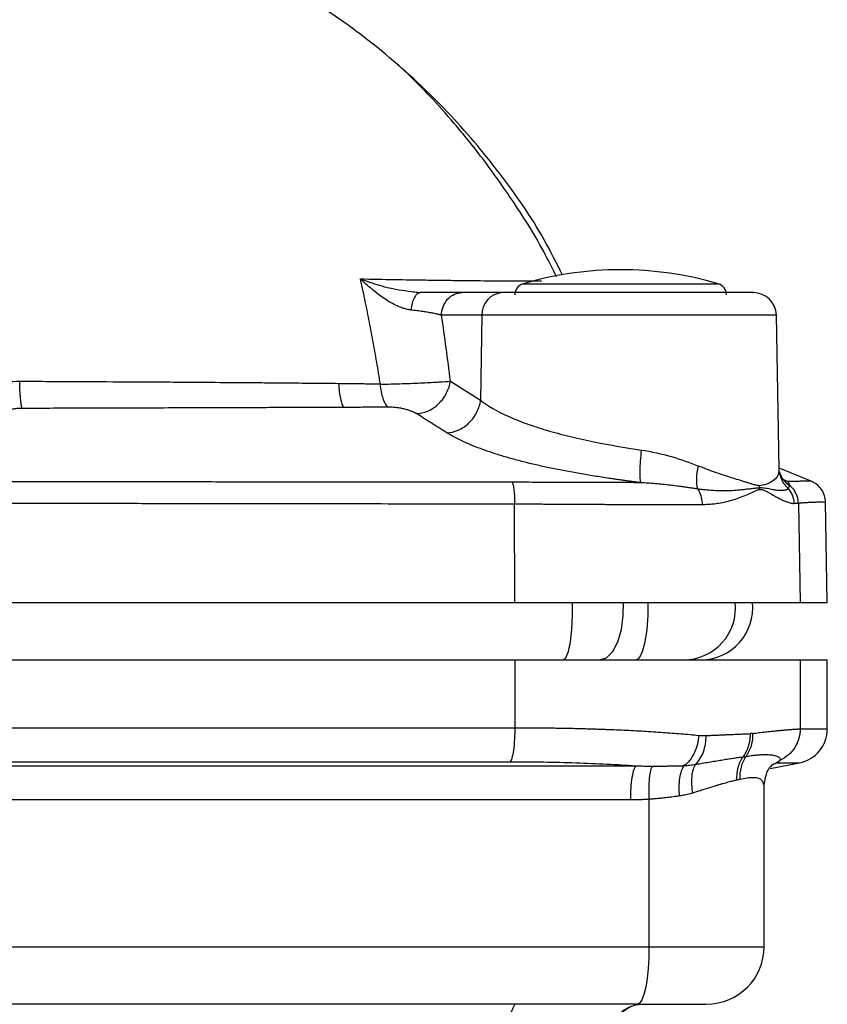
# Model space of a CAD drawing. Header units: millimetres. Extents: x 448 to 1828, y 150 to 1321.
# Tile 28 of 61: x 1034 to 1104, y 786 to 872. Entities that reach past the tile are written whole.
import ezdxf

# ---------------------------------------------------------------- set-up
doc = ezdxf.new("R2010")
doc.units = ezdxf.units.MM

msp = doc.modelspace()

# ---------------------------------------------------------------- linework, layer by layer
at = {"color": 8, "linetype": 'Continuous', "lineweight": 25}
for p, q in [((1077.384, 849.027), (1094.387, 849.027)), ((1099.449, 846.291), (1073.799, 846.291)), ((1100.421, 831.787), (1099.936, 832.028)), ((1100.051, 831.955), (1100.421, 831.787)), ((1099.275, 807.195), (1099.76, 807.493)), ((1088.354, 791.256), (1098.385, 791.256))]:
    msp.add_line(p, q, dxfattribs=at)
at = {"color": 7, "linetype": 'Continuous', "lineweight": 25}
for p, q in [((1068.304, 848.232), (1067.834, 848.287)), ((1067.944, 848.332), (1068.436, 848.256)), ((1068.436, 848.256), (1068.315, 848.21)), ((1075.581, 848.256), (1072.065, 848.256)), ((1073.799, 846.291), (1070.283, 846.291)), ((1073.799, 846.291), (1073.684, 838.873)), ((1099.682, 832.902), (1099.449, 846.291)), ((1071.052, 840.543), (1073.684, 838.873)), ((1099.655, 832.901), (1099.652, 832.725)), ((1099.774, 832.373), (1099.675, 832.731)), ((1102.483, 831.823), (1099.681, 832.955)), ((1099.991, 832.022), (1099.708, 832.633)), ((1076.668, 821.256), (1076.644, 829.855)), ((1101.369, 829.916), (1101.519, 821.256)), ((1103.885, 821.256), (1103.733, 830.02)), ((955.103, 821.256), (1076.668, 821.256)), ((1076.668, 821.256), (1101.519, 821.256)), ((1101.519, 821.256), (1103.885, 821.256)), ((1015.885, 816.256), (1076.668, 816.256)), ((1076.668, 816.256), (1076.668, 810.343)), ((1076.668, 816.256), (1101.519, 816.256)), ((1101.519, 816.256), (1101.519, 810.232)), ((1101.519, 816.256), (1103.885, 816.256)), ((1103.885, 810.228), (1103.885, 816.256)), ((1098.899, 806.787), (1101.458, 807.285)), ((1098.385, 791.256), (1098.385, 805.348)), ((1088.354, 804.095), (1088.354, 791.256)), ((1031.131, 791.256), (1088.354, 791.256))]:
    msp.add_line(p, q, dxfattribs=at)
at = {"color": 8, "linetype": 'Continuous', "lineweight": 25, "flags": 128}
for points in [[(1080.892, 816.256), (1081.12, 816.439), (1081.33, 816.971), (1081.504, 817.81), (1081.629, 818.887), (1081.694, 820.116), (1081.697, 821.256)], [(1084.08, 816.256), (1084.659, 816.439), (1085.192, 816.971), (1085.635, 817.81), (1085.951, 818.887), (1086.116, 820.116), (1086.125, 821.256)], [(1087.212, 816.256), (1087.518, 816.439), (1087.799, 816.971), (1088.033, 817.81), (1088.2, 818.887), (1088.287, 820.116), (1088.291, 821.256)]]:
    msp.add_lwpolyline(points, dxfattribs=at)
at = {"color": 7, "linetype": 'Continuous', "lineweight": 25, "flags": 128}
msp.add_lwpolyline([(1088.354, 791.256), (1088.335, 790.281), (1088.279, 789.343), (1088.188, 788.479), (1088.065, 787.721), (1087.915, 787.099), (1087.744, 786.637), (1087.559, 786.353), (1087.367, 786.256)], dxfattribs=at)
at = {"color": 7, "linetype": 'Continuous', "lineweight": 25}
for centre, radius, start, end in [((1085.885, 820.256), 30, 73.538, 106.462), ((1077.667, 848.068), 1, 106.462, 180), ((1094.103, 848.068), 1, 0, 73.538), ((1075.694, 846.364), 1.896, 93.41086, 182.18424), ((1097.449, 846.256), 2, 1, 90), ((1091.385, 820.756), 4.5, 270, 6.37937), ((1092.885, 820.756), 4.5, 270, 6.37937), ((1100.885, 810.229), 3, 281.00001, 0), ((1093.385, 791.256), 5, 270, 0), ((1080.915, 783.985), 4.827, 151.9239, 188.6749)]:
    msp.add_arc(centre, radius, start, end, dxfattribs=at)
for points, knots in [([(1080.818, 849.789), (1080.305, 850.819), (1078.75, 853.944), (1075.403, 858.742), (1070.809, 864.201), (1065.49, 869.132), (1059.571, 873.527), (1055.239, 875.827), (1053.074, 876.977)], [0, 0, 0, 0, 0.0873, 0.264775, 0.44225, 0.628167, 0.814085, 1, 1, 1, 1]), ([(1080.285, 849.643), (1079.978, 850.277), (1078.874, 852.558), (1076.685, 856.016), (1073.991, 859.844), (1071.51, 862.912), (1069.382, 865.286), (1067.609, 867.096), (1066.771, 867.852), (1066.382, 868.203)], [0, 0, 0, 0, 0.082047, 0.295196, 0.482232, 0.643948, 0.781883, 0.898884, 1, 1, 1, 1]), ([(1064.955, 840.276), (1064.904, 840.598), (1064.802, 841.239), (1064.642, 842.192), (1064.478, 843.136), (1064.31, 844.07), (1064.138, 844.993), (1063.961, 845.907), (1063.78, 846.81), (1063.595, 847.702), (1063.406, 848.584), (1063.276, 849.167), (1063.211, 849.457)], [0, 0, 0, 0, 0.103225, 0.205716, 0.307479, 0.40852, 0.508845, 0.608463, 0.707379, 0.805602, 0.90314, 1, 1, 1, 1]), ([(1067.621, 846.744), (1067.568, 846.751), (1067.461, 846.764), (1067.297, 846.796), (1067.129, 846.837), (1066.957, 846.888), (1066.781, 846.948), (1066.601, 847.018), (1066.298, 847.149), (1065.852, 847.382), (1065.311, 847.723), (1064.756, 848.122), (1064.226, 848.541), (1063.697, 848.994), (1063.371, 849.305), (1063.211, 849.457)], [0, 0, 0, 0, 0.032806, 0.066517, 0.101182, 0.136844, 0.173543, 0.211311, 0.250179, 0.366369, 0.5003, 0.613238, 0.750105, 0.877529, 1, 1, 1, 1]), ([(1072.065, 848.256), (1072.027, 848.256), (1071.944, 848.256), (1071.801, 848.256), (1071.627, 848.256), (1071.418, 848.256), (1071.17, 848.256), (1070.878, 848.256), (1070.503, 848.256), (1070.06, 848.256), (1069.578, 848.256), (1069.144, 848.256), (1068.771, 848.256), (1068.539, 848.256), (1068.436, 848.256)], [0, 0, 0, 0, 0.048168, 0.1041, 0.16779, 0.239234, 0.318426, 0.405363, 0.500044, 0.633748, 0.75057, 0.850551, 0.933704, 1, 1, 1, 1]), ([(1070.283, 846.291), (1070.286, 846.525), (1070.328, 846.776), (1070.506, 847.26), (1070.642, 847.492), (1070.989, 847.874), (1071.198, 848.023), (1071.632, 848.214), (1071.857, 848.256), (1072.065, 848.256)], [0, 0, 0, 0, 0.25, 0.25, 0.5, 0.5, 0.75, 0.75, 1, 1, 1, 1]), ([(1097.408, 848.256), (1097.421, 848.256), (1097.519, 848.256), (1097.102, 848.256), (1096.112, 848.256), (1094.424, 848.256), (1092.239, 848.256), (1089.74, 848.256), (1087.074, 848.256), (1084.319, 848.256), (1081.573, 848.256), (1079.072, 848.256), (1076.979, 848.256), (1076.04, 848.256), (1075.581, 848.256)], [0, 0, 0, 0, 0.0131716, 0.0986875, 0.1885274, 0.2811, 0.3736727, 0.4635125, 0.5490284, 0.6374181, 0.7293693, 0.8222559, 0.9132903, 1, 1, 1, 1]), ([(1070.283, 846.291), (1070.25, 846.3), (1070.181, 846.319), (1070.064, 846.347), (1069.933, 846.378), (1069.767, 846.414), (1069.519, 846.464), (1069.184, 846.525), (1068.805, 846.586), (1068.463, 846.637), (1068.166, 846.677), (1067.892, 846.712), (1067.709, 846.734), (1067.621, 846.744)], [0, 0, 0, 0, 0.056558, 0.117011, 0.181441, 0.249923, 0.34694, 0.500035, 0.641782, 0.749973, 0.839196, 0.922595, 1, 1, 1, 1]), ([(1033.74, 838.169), (1033.716, 838.249), (1033.692, 838.365), (1033.647, 838.665), (1033.626, 838.849), (1033.59, 839.27), (1033.575, 839.505), (1033.551, 839.999), (1033.542, 840.256), (1033.537, 840.51)], [0, 0, 0, 0, 0.25, 0.25, 0.5, 0.5, 0.75, 0.75, 1, 1, 1, 1]), ([(1061.314, 840.322), (1060.913, 840.326), (1059.766, 840.338), (1058.042, 840.354), (1056.144, 840.371), (1053.86, 840.39), (1050.976, 840.412), (1047.887, 840.434), (1044.392, 840.455), (1041.182, 840.473), (1037.971, 840.489), (1035.641, 840.5), (1034.201, 840.507), (1033.537, 840.51)], [0, 0, 0, 0, 0.043664, 0.124987, 0.187548, 0.249989, 0.37289, 0.499998, 0.583921, 0.749997, 0.845583, 0.928915, 1, 1, 1, 1]), ([(1061.314, 840.322), (1061.328, 840.089), (1061.349, 839.856), (1061.403, 839.415), (1061.436, 839.207), (1061.551, 838.657), (1061.648, 838.389), (1061.745, 838.252)], [0, 0, 0, 0, 0.25, 0.25, 0.5, 0.5, 1, 1, 1, 1]), ([(1064.955, 840.276), (1064.796, 840.279), (1064.462, 840.284), (1063.935, 840.291), (1063.361, 840.298), (1062.737, 840.307), (1062.049, 840.318), (1061.568, 840.321), (1061.314, 840.322)], [0, 0, 0, 0, 0.13313, 0.279334, 0.437879, 0.607983, 0.792764, 1, 1, 1, 1]), ([(1064.955, 840.276), (1065.575, 840.289), (1066.547, 840.316), (1067.782, 840.361), (1068.641, 840.397), (1069.404, 840.435), (1070.293, 840.485), (1070.798, 840.521), (1071.052, 840.543)], [0.000002, 0.000002, 0.000002, 0.000002, 0.25, 0.375, 0.5, 0.625, 0.75, 1.000009, 1.000009, 1.000009, 1.000009]), ([(1065.614, 838.28), (1065.468, 838.413), (1065.323, 838.67), (1065.148, 839.199), (1065.097, 839.399), (1065.012, 839.825), (1064.979, 840.05), (1064.955, 840.276)], [0, 0, 0, 0, 0.5, 0.5, 0.75, 0.75, 1, 1, 1, 1]), ([(1068.1, 837.712), (1068.409, 837.723), (1068.746, 837.794), (1069.415, 838.081), (1069.744, 838.298), (1070.315, 838.845), (1070.554, 839.173), (1070.898, 839.857), (1071.004, 840.212), (1071.052, 840.543)], [0, 0, 0, 0, 0.25, 0.25, 0.5, 0.5, 0.75, 0.75, 1, 1, 1, 1]), ([(1070.752, 836.043), (1071.059, 836.056), (1071.731, 836.201), (1072.714, 836.853), (1073.426, 837.837), (1073.636, 838.543), (1073.684, 838.873)], [0, 0, 0, 0, 0.249743, 0.499829, 0.749914, 1, 1, 1, 1]), ([(1073.684, 838.873), (1074.309, 838.389), (1075.536, 837.687), (1077.633, 836.839), (1079.411, 836.256), (1081.356, 835.737), (1084.097, 835.125), (1086.256, 834.753), (1087.679, 834.54)], [0, 0, 0, 0, 0.25, 0.375, 0.5, 0.625, 0.75, 1, 1, 1, 1]), ([(1033.74, 838.169), (1033.703, 838.168), (1033.629, 838.168), (1033.518, 838.164), (1033.409, 838.158), (1033.266, 838.147), (1033.093, 838.128), (1032.835, 838.086), (1032.551, 838.015), (1032.287, 837.906), (1032.103, 837.781), (1032.015, 837.66), (1031.989, 837.55), (1032, 837.455), (1032.038, 837.393), (1032.057, 837.361)], [0, 0, 0, 0, 0.031138, 0.062303, 0.093647, 0.125322, 0.187534, 0.250275, 0.3752, 0.500193, 0.623243, 0.749867, 0.83313, 0.916104, 1, 1, 1, 1]), ([(1061.745, 838.252), (1061.396, 838.251), (1060.655, 838.249), (1059.481, 838.246), (1058.183, 838.242), (1056.76, 838.238), (1055.213, 838.233), (1053.54, 838.228), (1051.741, 838.222), (1049.815, 838.216), (1047.323, 838.208), (1044.418, 838.199), (1041.258, 838.189), (1038.443, 838.181), (1035.976, 838.174), (1034.446, 838.17), (1033.74, 838.169)], [0, 0, 0, 0, 0.037835, 0.080086, 0.126758, 0.177857, 0.233388, 0.29336, 0.357778, 0.426651, 0.499986, 0.624892, 0.737381, 0.837419, 0.924968, 1, 1, 1, 1]), ([(1065.614, 838.28), (1065.438, 838.279), (1065.098, 838.277), (1064.601, 838.273), (1064.137, 838.269), (1063.636, 838.265), (1063.167, 838.261), (1062.687, 838.257), (1062.241, 838.254), (1061.915, 838.253), (1061.745, 838.252)], [0, 0, 0, 0, 0.138299, 0.267679, 0.388137, 0.499677, 0.65638, 0.750294, 0.869473, 1, 1, 1, 1]), ([(1068.1, 837.712), (1068.076, 837.726), (1068.03, 837.755), (1067.951, 837.797), (1067.866, 837.838), (1067.774, 837.878), (1067.626, 837.938), (1067.407, 838.015), (1067.091, 838.102), (1066.747, 838.177), (1066.412, 838.229), (1066.115, 838.261), (1065.857, 838.278), (1065.695, 838.279), (1065.614, 838.28)], [0, 0, 0, 0, 0.050957, 0.101318, 0.151224, 0.200821, 0.250256, 0.377172, 0.499935, 0.627672, 0.749768, 0.835777, 0.918451, 1, 1, 1, 1]), ([(1070.752, 836.043), (1070.301, 836.326), (1069.417, 836.882), (1068.533, 837.439), (1068.1, 837.712)], [0, 0, 0, 0, 0.510314, 1, 1, 1, 1]), ([(1087.631, 831.696), (1087.506, 831.711), (1087.259, 831.743), (1086.887, 831.791), (1086.515, 831.84), (1086.145, 831.891), (1085.776, 831.942), (1085.409, 831.994), (1084.729, 832.093), (1083.747, 832.243), (1082.032, 832.527), (1079.965, 832.915), (1078.017, 833.354), (1076.575, 833.729), (1075.536, 834.028), (1074.562, 834.338), (1073.648, 834.661), (1072.809, 834.993), (1072.124, 835.299), (1071.577, 835.57), (1071.14, 835.806), (1070.881, 835.964), (1070.752, 836.043)], [0, 0, 0, 0, 0.0180506, 0.0360318, 0.0539477, 0.0718026, 0.0896005, 0.1073455, 0.1250416, 0.1881552, 0.2500804, 0.377248, 0.4999392, 0.5627724, 0.624956, 0.6879153, 0.7499936, 0.8129307, 0.8749073, 0.9170764, 0.9587338, 1, 1, 1, 1]), ([(1087.679, 834.54), (1087.643, 834.236), (1087.611, 833.916), (1087.564, 833.293), (1087.549, 832.992), (1087.54, 832.462), (1087.546, 832.235), (1087.577, 831.888), (1087.601, 831.767), (1087.631, 831.696)], [0, 0, 0, 0, 0.25, 0.25, 0.5, 0.5, 0.75, 0.75, 1, 1, 1, 1]), ([(1092.596, 831.137), (1092.529, 831.392), (1092.498, 831.708), (1092.523, 832.402), (1092.579, 832.778), (1092.669, 833.142)], [0, 0, 0, 0, 0.5, 0.5, 1, 1, 1, 1]), ([(1097.991, 831.426), (1097.956, 831.429), (1097.884, 831.435), (1097.766, 831.454), (1097.633, 831.482), (1097.451, 831.53), (1097.219, 831.601), (1096.95, 831.688), (1096.655, 831.781), (1096.243, 831.908), (1095.703, 832.074), (1095.006, 832.293), (1094.292, 832.531), (1093.605, 832.778), (1093.078, 832.979), (1092.784, 833.096), (1092.669, 833.142)], [0, 0, 0, 0, 0.027056, 0.056901, 0.089551, 0.12503, 0.187951, 0.25006, 0.302659, 0.375047, 0.500069, 0.611424, 0.749973, 0.86299, 0.946446, 1, 1, 1, 1]), ([(1099.78, 832.389), (1099.753, 832.458), (1099.721, 832.536), (1099.713, 832.619), (1099.712, 832.629)], [0, 0, 0, 0, 0.876505, 1, 1, 1, 1]), ([(1076.431, 831.735), (1076.295, 831.735), (1075.999, 831.735), (1075.405, 831.737), (1074.762, 831.74), (1073.869, 831.741), (1072.678, 831.741), (1071.074, 831.74), (1068.092, 831.738), (1063.896, 831.745), (1057.913, 831.752), (1051.826, 831.754), (1045.236, 831.757), (1038.757, 831.76), (1032.763, 831.763), (1028.546, 831.765), (1026.602, 831.765), (1026.064, 831.765)], [0, 0, 0, 0, 0.008183, 0.017857, 0.035715, 0.04675, 0.071431, 0.107162, 0.142861, 0.250003, 0.358035, 0.5, 0.612604, 0.749997, 0.88477, 0.96813, 1, 1, 1, 1]), ([(1076.431, 831.735), (1076.461, 831.678), (1076.52, 831.502), (1076.594, 831.049), (1076.638, 830.463), (1076.645, 830.051), (1076.644, 829.855)], [0, 0, 0, 0, 0.2499636, 0.5000587, 0.7501539, 1, 1, 1, 1]), ([(1087.631, 831.696), (1087.503, 831.696), (1087.228, 831.696), (1086.777, 831.697), (1086.258, 831.698), (1085.668, 831.699), (1084.698, 831.701), (1083.561, 831.704), (1082.318, 831.707), (1081.327, 831.711), (1080.372, 831.714), (1079.404, 831.719), (1078.424, 831.723), (1077.433, 831.729), (1076.765, 831.733), (1076.431, 831.735)], [0, 0, 0, 0, 0.037779, 0.081657, 0.13166, 0.187789, 0.250008, 0.404429, 0.500001, 0.583046, 0.666053, 0.749152, 0.832445, 0.916028, 1, 1, 1, 1]), ([(1092.596, 831.137), (1092.484, 831.155), (1092.265, 831.191), (1091.938, 831.241), (1091.621, 831.287), (1091.317, 831.33), (1091.024, 831.369), (1090.744, 831.405), (1090.477, 831.438), (1090.082, 831.484), (1089.557, 831.541), (1088.899, 831.603), (1088.26, 831.656), (1087.837, 831.683), (1087.631, 831.696)], [0, 0, 0, 0, 0.074007, 0.144698, 0.212087, 0.276187, 0.337013, 0.394579, 0.448899, 0.499987, 0.633809, 0.76172, 0.883763, 1, 1, 1, 1]), ([(1102.483, 831.823), (1102.483, 831.823), (1102.483, 831.822), (1102.471, 831.821), (1102.449, 831.821), (1102.413, 831.821), (1102.341, 831.82), (1102.209, 831.82), (1101.983, 831.819), (1101.699, 831.817), (1101.417, 831.811), (1101.147, 831.806), (1100.919, 831.804), (1100.669, 831.8), (1100.498, 831.795), (1100.423, 831.792)], [0, 0, 0, 0, 0.042938, 0.089404, 0.139395, 0.192911, 0.249949, 0.374964, 0.499925, 0.624907, 0.749892, 0.801894, 0.874888, 0.945391, 1, 1, 1, 1]), ([(1100.423, 831.792), (1100.436, 831.779), (1100.464, 831.753), (1100.497, 831.708), (1100.524, 831.658), (1100.545, 831.604), (1100.56, 831.546), (1100.564, 831.505), (1100.566, 831.484)], [0, 0, 0, 0, 0.149687, 0.306147, 0.469394, 0.639443, 0.816306, 1, 1, 1, 1]), ([(1103.733, 829.991), (1103.714, 830.184), (1103.674, 830.578), (1103.404, 831.12), (1102.993, 831.566), (1102.639, 831.743), (1102.466, 831.83)], [0, 0, 0, 0, 0.2452471, 0.5000936, 0.754888, 1, 1, 1, 1]), ([(1097.978, 831.236), (1097.929, 831.233), (1097.829, 831.228), (1097.669, 831.212), (1097.494, 831.191), (1097.303, 831.167), (1097.096, 831.143), (1096.894, 831.119), (1096.617, 831.086), (1096.202, 831.039), (1095.66, 830.99), (1094.966, 830.968), (1094.231, 830.981), (1093.52, 831.035), (1092.992, 831.089), (1092.725, 831.121), (1092.596, 831.137)], [0, 0, 0, 0, 0.035753, 0.073741, 0.114037, 0.156793, 0.202084, 0.249877, 0.285169, 0.374862, 0.499982, 0.595509, 0.74998, 0.874938, 0.939559, 1, 1, 1, 1]), ([(1092.596, 831.137), (1092.627, 831.092), (1092.759, 830.875), (1092.932, 830.421), (1092.981, 830), (1092.984, 829.8)], [0, 0, 0, 0, 0.0703705, 0.3206184, 0.570231, 0.570231, 0.570231, 0.570231]), ([(1092.984, 829.8), (1093.065, 829.801), (1093.229, 829.803), (1093.472, 829.813), (1093.714, 829.828), (1093.955, 829.851), (1094.194, 829.879), (1094.577, 829.934), (1095.104, 830.04), (1095.734, 830.212), (1096.35, 830.425), (1096.821, 830.616), (1097.199, 830.785), (1097.429, 830.893), (1097.61, 830.979), (1097.741, 831.038), (1097.863, 831.082), (1097.948, 831.1), (1097.988, 831.108)], [0, 0, 0, 0, 0.040721, 0.081805, 0.123266, 0.165115, 0.207364, 0.250024, 0.370589, 0.499993, 0.617304, 0.749949, 0.807086, 0.874928, 0.911416, 0.937382, 0.970367, 1, 1, 1, 1]), ([(1097.988, 831.108), (1098.008, 831.11), (1098.049, 831.115), (1098.112, 831.113), (1098.177, 831.105), (1098.258, 831.086), (1098.362, 831.05), (1098.483, 830.996), (1098.605, 830.935), (1098.758, 830.853), (1099.027, 830.702), (1099.379, 830.502), (1099.775, 830.287), (1100.127, 830.112), (1100.414, 829.992), (1100.638, 829.925), (1100.817, 829.891), (1100.921, 829.891), (1100.973, 829.891)], [0, 0, 0, 0, 0.014613, 0.029903, 0.045912, 0.062675, 0.090516, 0.125314, 0.156579, 0.187782, 0.250166, 0.380941, 0.500107, 0.630154, 0.750026, 0.834613, 0.917902, 1, 1, 1, 1]), ([(1100.473, 831.188), (1100.462, 831.174), (1100.438, 831.144), (1100.393, 831.107), (1100.332, 831.072), (1100.253, 831.042), (1100.117, 831.013), (1099.921, 831.001), (1099.675, 831.01), (1099.462, 831.031), (1099.294, 831.055), (1099.122, 831.085), (1098.908, 831.127), (1098.662, 831.174), (1098.416, 831.213), (1098.197, 831.239), (1098.058, 831.237), (1097.996, 831.236)], [0, 0, 0, 0, 0.038796, 0.080471, 0.12508, 0.187461, 0.250086, 0.378388, 0.500037, 0.577227, 0.625023, 0.679687, 0.75007, 0.828262, 0.896257, 0.953694, 1, 1, 1, 1]), ([(1100.567, 831.486), (1100.568, 831.47), (1100.57, 831.436), (1100.562, 831.382), (1100.545, 831.322), (1100.517, 831.258), (1100.488, 831.212), (1100.473, 831.188)], [0, 0, 0, 0, 0.176391, 0.364507, 0.564418, 0.776212, 1, 1, 1, 1]), ([(1100.473, 831.188), (1100.613, 831.027), (1100.876, 830.608), (1100.968, 830.138), (1100.973, 829.891)], [0.1025322, 0.1025322, 0.1025322, 0.1025322, 0.4981141, 1.0000001, 1.0000001, 1.0000001, 1.0000001]), ([(1101.369, 829.916), (1101.362, 830.3), (1101.168, 830.926), (1100.724, 831.366), (1100.566, 831.484)], [0, 0, 0, 0, 0.5010612, 0.7409568, 0.7409568, 0.7409568, 0.7409568]), ([(1021.92, 829.906), (1022.567, 829.906), (1023.884, 829.907), (1025.89, 829.907), (1027.959, 829.907), (1030.091, 829.906), (1032.285, 829.906), (1034.543, 829.904), (1036.862, 829.903), (1039.245, 829.901), (1041.689, 829.898), (1044.195, 829.895), (1046.764, 829.892), (1050.498, 829.886), (1055.182, 829.88), (1060.598, 829.872), (1065.431, 829.866), (1069.684, 829.861), (1073.357, 829.857), (1075.612, 829.856), (1076.644, 829.855)], [0, 0, 0, 0, 0.035337, 0.071825, 0.109464, 0.148253, 0.188194, 0.229285, 0.271528, 0.314921, 0.359465, 0.40516, 0.452005, 0.500002, 0.609634, 0.708747, 0.79734, 0.875413, 0.942967, 1, 1, 1, 1]), ([(1076.644, 829.855), (1076.823, 829.854), (1077.18, 829.851), (1077.713, 829.847), (1078.244, 829.843), (1078.773, 829.839), (1079.298, 829.836), (1079.821, 829.832), (1080.34, 829.829), (1080.856, 829.826), (1081.368, 829.823), (1081.877, 829.82), (1082.381, 829.818), (1082.882, 829.815), (1083.379, 829.813), (1083.871, 829.811), (1084.359, 829.809), (1084.843, 829.807), (1085.322, 829.805), (1085.795, 829.803), (1086.264, 829.802), (1086.728, 829.801), (1087.186, 829.8), (1087.64, 829.799), (1088.087, 829.798), (1088.529, 829.797), (1088.965, 829.797), (1089.395, 829.796), (1089.82, 829.796), (1090.238, 829.796), (1090.65, 829.796), (1091.055, 829.797), (1091.455, 829.797), (1091.847, 829.798), (1092.233, 829.798), (1092.613, 829.799), (1092.86, 829.8), (1092.984, 829.8)], [0, 0, 0, 0, 0.029106, 0.05818, 0.087223, 0.116234, 0.145214, 0.174163, 0.20308, 0.231966, 0.26082, 0.289643, 0.318434, 0.347194, 0.375923, 0.40462, 0.433286, 0.46192, 0.490523, 0.519094, 0.547634, 0.576143, 0.60462, 0.633066, 0.66148, 0.689863, 0.718214, 0.746534, 0.774823, 0.80308, 0.831306, 0.8595, 0.887663, 0.915794, 0.943894, 0.971963, 1, 1, 1, 1]), ([(1101.369, 829.916), (1101.43, 829.922), (1101.554, 829.933), (1101.733, 829.948), (1101.908, 829.961), (1102.078, 829.973), (1102.244, 829.984), (1102.494, 829.997), (1102.814, 830.01), (1103.133, 830.016), (1103.402, 830.015), (1103.583, 830.011), (1103.685, 830.007), (1103.727, 830.005), (1103.731, 830.004), (1103.733, 830.004)], [0, 0, 0, 0, 0.039443, 0.079775, 0.120998, 0.16311, 0.206111, 0.250003, 0.368494, 0.500002, 0.607648, 0.750001, 0.856498, 0.939831, 1, 1, 1, 1]), ([(1076.668, 810.343), (1076.668, 810.015), (1076.659, 809.666), (1076.62, 808.989), (1076.589, 808.661), (1076.51, 808.099), (1076.462, 807.866), (1076.36, 807.528), (1076.306, 807.423), (1076.254, 807.375)], [0, 0, 0, 0, 0.25, 0.25, 0.5, 0.5, 0.75, 0.75, 1, 1, 1, 1]), ([(1076.668, 810.343), (1076.854, 810.342), (1077.226, 810.342), (1077.782, 810.34), (1078.336, 810.337), (1078.889, 810.332), (1079.439, 810.326), (1079.988, 810.319), (1080.533, 810.31), (1081.076, 810.3), (1081.616, 810.289), (1082.153, 810.276), (1082.687, 810.262), (1083.217, 810.247), (1083.743, 810.231), (1084.265, 810.213), (1084.784, 810.193), (1085.423, 810.168), (1086.18, 810.134), (1087.048, 810.091), (1087.903, 810.044), (1088.743, 809.993), (1089.568, 809.937), (1090.376, 809.878), (1091.165, 809.814), (1091.937, 809.747), (1092.433, 809.699), (1092.681, 809.674)], [0, 0, 0, 0, 0.031061, 0.062147, 0.093258, 0.124394, 0.155554, 0.18674, 0.217952, 0.249189, 0.280451, 0.31174, 0.343055, 0.374396, 0.405763, 0.437157, 0.468578, 0.500026, 0.554597, 0.609412, 0.664471, 0.719775, 0.775325, 0.831121, 0.887166, 0.943458, 1, 1, 1, 1]), ([(1097.382, 809.841), (1097.48, 809.852), (1097.676, 809.876), (1097.958, 809.909), (1098.231, 809.94), (1098.495, 809.97), (1098.748, 809.998), (1098.992, 810.025), (1099.226, 810.05), (1099.45, 810.074), (1099.664, 810.095), (1099.868, 810.116), (1100.062, 810.134), (1100.246, 810.151), (1100.419, 810.167), (1100.583, 810.18), (1100.736, 810.192), (1100.879, 810.203), (1101.011, 810.212), (1101.134, 810.219), (1101.246, 810.225), (1101.348, 810.229), (1101.44, 810.231), (1101.492, 810.231), (1101.519, 810.232)], [0, 0, 0, 0, 0.045958, 0.091865, 0.137722, 0.18353, 0.229288, 0.274998, 0.320659, 0.366272, 0.411837, 0.457354, 0.502825, 0.548249, 0.593626, 0.638958, 0.684244, 0.729484, 0.77468, 0.819832, 0.864939, 0.910003, 0.955023, 1, 1, 1, 1]), ([(1101.519, 810.232), (1101.519, 809.969), (1101.484, 809.693), (1101.331, 809.146), (1101.214, 808.875), (1100.9, 808.376), (1100.704, 808.148), (1100.261, 807.764), (1100.015, 807.608), (1099.76, 807.493)], [0, 0, 0, 0, 0.25, 0.25, 0.5, 0.5, 0.75, 0.75, 1, 1, 1, 1]), ([(1092.681, 809.674), (1092.667, 809.43), (1092.631, 809.175), (1092.509, 808.664), (1092.422, 808.409), (1092.201, 807.931), (1092.066, 807.709), (1091.764, 807.324), (1091.596, 807.161), (1091.422, 807.034)], [0, 0, 0, 0, 0.25, 0.25, 0.5, 0.5, 0.75, 0.75, 1, 1, 1, 1]), ([(1092.407, 807.15), (1092.547, 807.28), (1092.678, 807.438), (1092.912, 807.803), (1093.014, 808.01), (1093.175, 808.454), (1093.235, 808.692), (1093.31, 809.174), (1093.325, 809.419), (1093.319, 809.656)], [0, 0, 0, 0, 0.25, 0.25, 0.5, 0.5, 0.75, 0.75, 1, 1, 1, 1]), ([(1093.319, 809.656), (1093.448, 809.662), (1093.703, 809.673), (1094.072, 809.689), (1094.425, 809.704), (1094.764, 809.719), (1095.087, 809.734), (1095.396, 809.747), (1095.691, 809.76), (1095.972, 809.773), (1096.24, 809.784), (1096.495, 809.796), (1096.738, 809.806), (1096.969, 809.816), (1097.116, 809.822), (1097.189, 809.825)], [0, 0, 0, 0, 0.088989, 0.175966, 0.260933, 0.343889, 0.424833, 0.503767, 0.58069, 0.655602, 0.728503, 0.799394, 0.868273, 0.935142, 1, 1, 1, 1]), ([(1096.549, 807.797), (1096.581, 807.841), (1096.645, 807.928), (1096.731, 808.063), (1096.807, 808.199), (1096.875, 808.333), (1096.933, 808.466), (1096.984, 808.595), (1097.027, 808.72), (1097.063, 808.841), (1097.093, 808.957), (1097.118, 809.066), (1097.138, 809.169), (1097.153, 809.266), (1097.165, 809.356), (1097.174, 809.439), (1097.18, 809.515), (1097.185, 809.584), (1097.187, 809.646), (1097.189, 809.701), (1097.19, 809.748), (1097.19, 809.789), (1097.189, 809.814), (1097.189, 809.825)], [0, 0, 0, 0, 0.079155, 0.155658, 0.229334, 0.300034, 0.367636, 0.432044, 0.493183, 0.551002, 0.605466, 0.656558, 0.704272, 0.748617, 0.789606, 0.827262, 0.861613, 0.892687, 0.920517, 0.945134, 0.966568, 0.984848, 1, 1, 1, 1]), ([(1097.382, 809.841), (1097.394, 809.496), (1097.355, 809.133), (1097.157, 808.44), (1096.998, 808.111), (1096.795, 807.834)], [0, 0, 0, 0, 0.5, 0.5, 1, 1, 1, 1]), ([(1092.407, 807.15), (1092.453, 807.157), (1092.566, 807.176), (1092.763, 807.208), (1093.108, 807.266), (1093.574, 807.344), (1094.125, 807.437), (1094.662, 807.527), (1095.177, 807.61), (1095.668, 807.684), (1096.127, 807.748), (1096.409, 807.781), (1096.549, 807.797)], [0, 0, 0, 0, 0.0285788, 0.0702222, 0.1249812, 0.2499968, 0.3757111, 0.5000413, 0.6293367, 0.7557769, 0.8793374, 1, 1, 1, 1]), ([(1096.015, 805.77), (1095.995, 806.133), (1096.03, 806.508), (1096.214, 807.209), (1096.363, 807.531), (1096.549, 807.797)], [0, 0, 0, 0, 0.5, 0.5, 1, 1, 1, 1]), ([(1096.795, 807.834), (1096.61, 807.569), (1096.463, 807.25), (1096.283, 806.558), (1096.25, 806.187), (1096.273, 805.828)], [0, 0, 0, 0, 0.5, 0.5, 1, 1, 1, 1]), ([(1096.549, 807.797), (1096.551, 807.798), (1096.556, 807.798), (1096.567, 807.8), (1096.585, 807.802), (1096.622, 807.807), (1096.694, 807.817), (1096.754, 807.828), (1096.795, 807.834)], [0, 0, 0, 0, 0.03126, 0.06252, 0.125038, 0.250063, 0.500077, 1, 1, 1, 1]), ([(1096.795, 807.834), (1096.873, 807.847), (1097.029, 807.872), (1097.25, 807.905), (1097.462, 807.933), (1097.662, 807.956), (1097.851, 807.975), (1098.03, 807.989), (1098.342, 808.006), (1098.756, 808.004), (1099.188, 807.954), (1099.512, 807.865), (1099.718, 807.752), (1099.794, 807.646), (1099.795, 807.572), (1099.782, 807.532), (1099.772, 807.51), (1099.763, 807.497), (1099.76, 807.493)], [0, 0, 0, 0, 0.0372858, 0.0740515, 0.1102957, 0.1460175, 0.1812163, 0.2158921, 0.2500449, 0.3712827, 0.5000572, 0.6224007, 0.7500412, 0.8750776, 0.9375697, 0.9625511, 0.9887177, 1, 1, 1, 1]), ([(1031.237, 807.011), (1031.87, 807.011), (1033.134, 807.011), (1035.027, 807.011), (1036.914, 807.011), (1038.795, 807.012), (1040.67, 807.012), (1042.539, 807.012), (1044.402, 807.012), (1046.259, 807.012), (1048.11, 807.012), (1049.954, 807.013), (1051.793, 807.013), (1053.625, 807.013), (1055.452, 807.013), (1057.272, 807.013), (1059.085, 807.014), (1060.892, 807.014), (1062.693, 807.014), (1064.488, 807.014), (1066.276, 807.015), (1068.057, 807.015), (1069.832, 807.015), (1071.601, 807.016), (1073.363, 807.016), (1075.118, 807.016), (1076.867, 807.016), (1078.609, 807.017), (1080.345, 807.017), (1082.074, 807.017), (1083.796, 807.018), (1085.512, 807.018), (1086.652, 807.018), (1087.222, 807.018)], [0, 0, 0, 0, 0.033677, 0.067258, 0.100745, 0.134137, 0.167434, 0.200636, 0.233743, 0.266756, 0.299674, 0.332497, 0.365226, 0.39786, 0.4304, 0.462845, 0.495196, 0.527453, 0.559615, 0.591682, 0.623656, 0.655535, 0.68732, 0.719011, 0.750608, 0.782111, 0.81352, 0.844834, 0.876055, 0.907182, 0.938215, 0.969155, 1, 1, 1, 1]), ([(1076.254, 807.375), (1078.215, 807.375), (1080.142, 807.345), (1083.828, 807.225), (1085.587, 807.136), (1087.222, 807.018)], [0, 0, 0, 0, 0.5, 0.5, 1, 1, 1, 1]), ([(1087.222, 807.018), (1087.159, 806.97), (1087.095, 806.865), (1086.972, 806.526), (1086.915, 806.291), (1086.822, 805.729), (1086.786, 805.401), (1086.739, 804.725), (1086.728, 804.378), (1086.728, 804.051)], [0, 0, 0, 0, 0.25, 0.25, 0.5, 0.5, 0.75, 0.75, 1, 1, 1, 1]), ([(1087.222, 807.018), (1087.462, 807.012), (1087.936, 806.998), (1088.408, 806.995), (1088.64, 806.994)], [0, 0, 0, 0, 0.507033, 1, 1, 1, 1]), ([(1088.64, 806.994), (1088.587, 806.918), (1088.535, 806.794), (1088.445, 806.44), (1088.407, 806.21), (1088.353, 805.673), (1088.337, 805.367), (1088.329, 804.733), (1088.337, 804.406), (1088.354, 804.095)], [0, 0, 0, 0, 0.25, 0.25, 0.5, 0.5, 0.75, 0.75, 1, 1, 1, 1]), ([(1088.64, 806.994), (1088.758, 806.994), (1088.995, 806.994), (1089.35, 806.996), (1089.708, 807), (1090.061, 807.005), (1090.41, 807.011), (1090.751, 807.018), (1091.089, 807.026), (1091.311, 807.031), (1091.422, 807.034)], [0, 0, 0, 0, 0.122079, 0.246104, 0.372075, 0.499993, 0.624512, 0.750009, 0.874074, 1, 1, 1, 1]), ([(1091.019, 804.393), (1090.994, 804.65), (1090.982, 804.917), (1090.991, 805.441), (1091.011, 805.699), (1091.083, 806.173), (1091.135, 806.39), (1091.264, 806.76), (1091.34, 806.914), (1091.422, 807.034)], [0, 0, 0, 0, 0.25, 0.25, 0.5, 0.5, 0.75, 0.75, 1, 1, 1, 1]), ([(1091.422, 807.034), (1091.506, 807.039), (1091.673, 807.049), (1091.921, 807.075), (1092.166, 807.107), (1092.327, 807.135), (1092.407, 807.15)], [0, 0, 0, 0, 0.24802, 0.497361, 0.74802, 1, 1, 1, 1]), ([(1092.407, 807.15), (1092.326, 807.026), (1092.254, 806.873), (1092.141, 806.514), (1092.099, 806.309), (1092.052, 805.863), (1092.046, 805.623), (1092.071, 805.134), (1092.101, 804.885), (1092.145, 804.643)], [0, 0, 0, 0, 0.25, 0.25, 0.5, 0.5, 0.75, 0.75, 1, 1, 1, 1]), ([(1098.386, 805.334), (1098.463, 805.769), (1098.641, 806.765), (1099.039, 807.056), (1099.264, 807.22)], [0, 0, 0, 0, 0.435877, 1, 1, 1, 1]), ([(1099.76, 807.493), (1099.751, 807.48), (1099.733, 807.454), (1099.694, 807.415), (1099.648, 807.378), (1099.593, 807.344), (1099.531, 807.312), (1099.483, 807.295), (1099.459, 807.286)], [0, 0, 0, 0, 0.172129, 0.342051, 0.509787, 0.675352, 0.838755, 1, 1, 1, 1]), ([(1096.273, 805.828), (1096.231, 805.818), (1096.146, 805.797), (1096.059, 805.779), (1096.015, 805.77)], [0, 0, 0, 0, 0.503156, 1, 1, 1, 1]), ([(1096.015, 805.77), (1095.956, 805.757), (1095.836, 805.733), (1095.646, 805.688), (1095.445, 805.639), (1095.231, 805.583), (1095.006, 805.52), (1094.767, 805.452), (1094.515, 805.378), (1094.19, 805.279), (1093.767, 805.148), (1093.291, 804.998), (1092.746, 804.826), (1092.375, 804.713), (1092.145, 804.643)], [0, 0, 0, 0, 0.056093, 0.113989, 0.173702, 0.235244, 0.298626, 0.363859, 0.430952, 0.499914, 0.617197, 0.75002, 0.845243, 1, 1, 1, 1]), ([(1088.354, 804.095), (1088.218, 804.088), (1087.948, 804.074), (1087.542, 804.061), (1087.135, 804.052), (1086.864, 804.052), (1086.728, 804.051)], [0, 0, 0, 0, 0.250056, 0.500043, 0.750008, 1, 1, 1, 1]), ([(1091.019, 804.393), (1090.924, 804.38), (1090.739, 804.353), (1090.465, 804.316), (1090.203, 804.282), (1089.954, 804.251), (1089.636, 804.213), (1089.25, 804.171), (1088.797, 804.128), (1088.499, 804.106), (1088.354, 804.095)], [0, 0, 0, 0, 0.111228, 0.216844, 0.31685, 0.411249, 0.500042, 0.67518, 0.841823, 1, 1, 1, 1]), ([(1092.145, 804.643), (1092.073, 804.622), (1091.928, 804.579), (1091.706, 804.523), (1091.48, 804.473), (1091.252, 804.429), (1091.097, 804.405), (1091.019, 804.393)], [0, 0, 0, 0, 0.2001146, 0.4000469, 0.5999219, 0.7998646, 1, 1, 1, 1]), ([(1086.728, 804.051), (1086.127, 804.051), (1084.922, 804.051), (1083.109, 804.051), (1081.288, 804.05), (1079.459, 804.05), (1077.621, 804.05), (1075.775, 804.049), (1073.921, 804.049), (1072.059, 804.049), (1070.189, 804.048), (1068.31, 804.048), (1066.423, 804.048), (1064.529, 804.048), (1062.626, 804.047), (1060.715, 804.047), (1058.797, 804.047), (1056.87, 804.047), (1054.936, 804.046), (1052.994, 804.046), (1051.044, 804.046), (1049.087, 804.046), (1047.121, 804.046), (1045.148, 804.045), (1043.168, 804.045), (1041.18, 804.045), (1039.185, 804.045), (1037.182, 804.045), (1035.171, 804.045), (1033.154, 804.044), (1031.806, 804.044), (1031.131, 804.044)], [0, 0, 0, 0, 0.032799, 0.065718, 0.098758, 0.131917, 0.165198, 0.198598, 0.232118, 0.265759, 0.29952, 0.333402, 0.367404, 0.401525, 0.435768, 0.47013, 0.504613, 0.539216, 0.573939, 0.608783, 0.643747, 0.678831, 0.714035, 0.74936, 0.784805, 0.82037, 0.856055, 0.891861, 0.927787, 0.963833, 1, 1, 1, 1]), ([(1084.919, 783.256), (1084.919, 783.61), (1084.982, 783.991), (1085.265, 784.73), (1085.487, 785.085), (1086.054, 785.671), (1086.398, 785.9), (1087.114, 786.192), (1087.483, 786.256), (1087.826, 786.256)], [0, 0, 0, 0, 0.25, 0.25, 0.5, 0.5, 0.75, 0.75, 1, 1, 1, 1]), ([(1085.652, 785.072), (1085.791, 785.253), (1086.066, 785.612), (1086.63, 785.988), (1087.236, 786.222), (1087.643, 786.25), (1087.841, 786.264)], [0, 0, 0, 0, 0.2619083, 0.5187457, 0.7658824, 1, 1, 1, 1]), ([(1087.367, 786.256), (1088.09, 786.256), (1089.572, 786.256), (1091.441, 786.256), (1092.739, 786.256), (1093.377, 786.256), (1093.319, 786.256), (1093.301, 786.256)], [0, 0, 0, 0, 0.219194, 0.449224, 0.679255, 0.898449, 1, 1, 1, 1])]:
    msp.add_open_spline(points, degree=3, knots=knots, dxfattribs=at)
at = {"color": 8, "linetype": 'Continuous', "lineweight": 25}
for points, knots in [([(1063.211, 849.457), (1064.211, 849.439), (1066.176, 849.403), (1068.59, 849.366), (1070.523, 849.339), (1072.036, 849.32), (1073.734, 849.302), (1075.523, 849.288), (1077.228, 849.281), (1078.386, 849.281), (1078.842, 849.286), (1078.979, 849.287)], [0, 0, 0, 0, 0.141717, 0.278428, 0.366679, 0.452541, 0.535983, 0.675067, 0.810717, 0.942953, 1, 1, 1, 1]), ([(1063.211, 849.457), (1063.477, 849.365), (1064.311, 849.077), (1065.856, 848.58), (1067.209, 848.419), (1067.944, 848.332)], [0, 0, 0, 0, 0.175502, 0.551475, 1, 1, 1, 1]), ([(1068.315, 848.21), (1068.266, 848.196), (1068.122, 848.158), (1067.911, 847.857), (1067.713, 847.367), (1067.651, 846.948), (1067.621, 846.744)], [0, 0, 0, 0, 0.148526, 0.437584, 0.726642, 1, 1, 1, 1]), ([(1033.537, 840.51), (1033.164, 840.5), (1032.425, 840.478), (1031.416, 840.437), (1030.556, 840.391), (1029.914, 840.347), (1029.658, 840.319), (1029.553, 840.307)], [0, 0, 0, 0, 0.219158, 0.43424, 0.646362, 0.855235, 1, 1, 1, 1]), ([(1099.652, 832.725), (1099.653, 832.666), (1099.658, 832.384), (1099.398, 832.048), (1098.871, 831.605), (1098.284, 831.486), (1097.991, 831.426)], [0, 0, 0, 0, 0.084407, 0.397929, 0.698792, 1, 1, 1, 1]), ([(1100.473, 831.188), (1100.353, 831.324), (1100.113, 831.597), (1099.885, 832.011), (1099.809, 832.287), (1099.78, 832.389)], [0, 0, 0, 0, 0.3855279, 0.7711809, 1, 1, 1, 1]), ([(1099.999, 832.033), (1100.021, 831.999), (1100.164, 831.777), (1100.382, 831.619), (1100.567, 831.486)], [0, 0, 0, 0, 0.151505, 1, 1, 1, 1]), ([(1098.355, 805.348), (1098.329, 805.493), (1098.273, 805.805), (1097.576, 806.071), (1096.707, 805.909), (1096.273, 805.828)], [0, 0, 0, 0, 0.301559, 0.65084, 1, 1, 1, 1])]:
    msp.add_open_spline(points, degree=3, knots=knots, dxfattribs=at)
at = {"color": 7, "linetype": 'Continuous', "lineweight": 25}
for points in [[(1071.052, 840.543), (1070.822, 842.473), (1070.566, 844.395), (1070.283, 846.291)], [(1087.679, 834.54), (1089.476, 834.271), (1091.154, 833.758), (1092.669, 833.142)], [(1097.978, 831.236), (1097.982, 831.193), (1097.986, 831.15), (1097.988, 831.108)], [(1097.978, 831.236), (1097.984, 831.236), (1097.99, 831.236), (1097.996, 831.236)], [(1097.996, 831.236), (1097.993, 831.299), (1097.991, 831.363), (1097.991, 831.426)], [(1100.973, 829.891), (1101.133, 829.899), (1101.265, 829.908), (1101.369, 829.916)], [(1015.882, 810.339), (1036.234, 810.341), (1056.585, 810.342), (1076.668, 810.343)], [(1101.519, 810.232), (1103.094, 810.231), (1103.885, 810.23), (1103.885, 810.229)], [(1092.681, 809.674), (1092.897, 809.653), (1093.11, 809.647), (1093.319, 809.656)], [(1097.382, 809.841), (1097.318, 809.833), (1097.254, 809.828), (1097.189, 809.825)], [(1025.977, 807.373), (1042.818, 807.373), (1059.633, 807.374), (1076.254, 807.375)], [(1099.459, 807.286), (1100.79, 807.285), (1101.458, 807.285), (1101.458, 807.285)], [(1087.367, 786.256), (1068.758, 786.256), (1049.889, 786.256), (1030.924, 786.256)]]:
    msp.add_open_spline(points, degree=3, dxfattribs=at)

doc.saveas('drawing.dxf')
